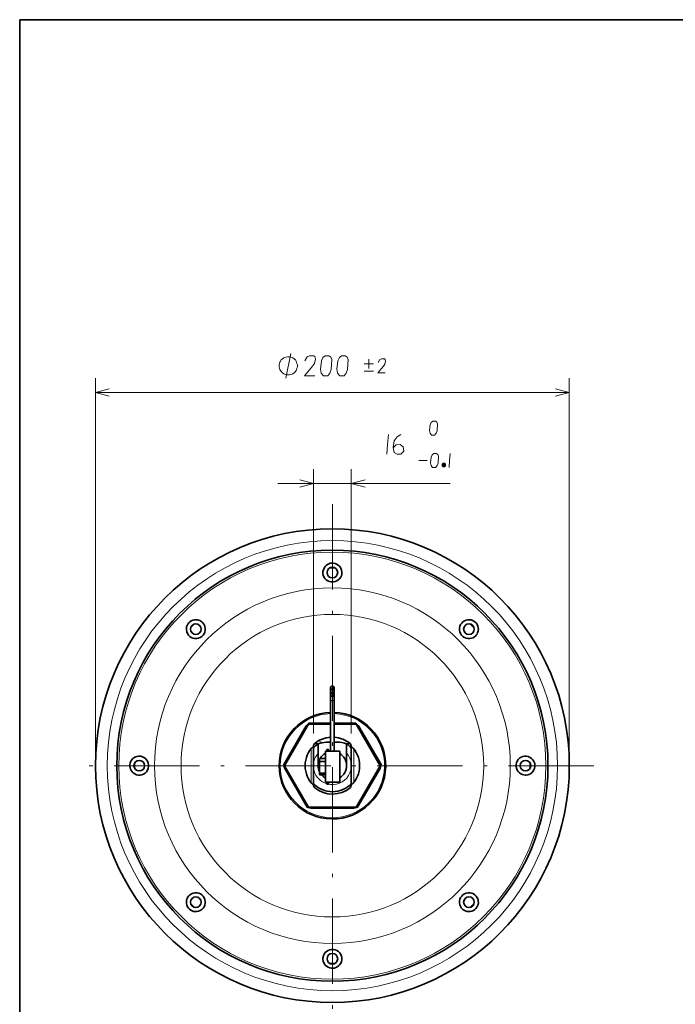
# Model space of a CAD drawing. Extents: x 1 to 297, y 1 to 210.
# Tile 89 of 171: x 1 to 93, y 71 to 210. Entities that reach past the tile are written whole.
import ezdxf

# ---------------------------------------------------------------- set-up
doc = ezdxf.new("R2010")
doc.units = 0
doc.linetypes.add('DASHDOT', pattern=[18.5, 12, -3, 0.5, -3])

msp = doc.modelspace()

# ---------------------------------------------------------------- linework, layer by layer
at = {"color": 7, "lineweight": 35}
for p, q in [((0.62, 209.53), (0.62, 1.35)), ((296.69, 209.53), (0.62, 209.53))]:
    msp.add_line(p, q, dxfattribs=at)
at = {"color": 7, "lineweight": 13}
for p, q in [((11.27, 106.57), (11.27, 159.08)), ((77.94, 106.57), (77.94, 159.08)), ((11.27, 157.08), (77.94, 157.08)), ((41.94, 109.09), (41.94, 146.28)), ((47.27, 109.09), (47.27, 146.28)), ((36.94, 144.28), (61.16, 144.28))]:
    msp.add_line(p, q, dxfattribs=at)
at = {"color": 7, "linetype": 'DASHDOT', "lineweight": 13}
for p, q in [((44.61, 141.36), (44.61, 67.78)), ((81.4, 104.57), (7.82, 104.57))]:
    msp.add_line(p, q, dxfattribs=at)
at = {"color": 7, "lineweight": 35, "ltscale": 0.017768}
for p, q in [((44.36, 115.55), (44.36, 114.84)), ((44.36, 115.05), (44.36, 114.34)), ((44.86, 115.55), (44.86, 114.84)), ((44.86, 115.05), (44.86, 114.34)), ((44.36, 114.55), (44.36, 113.84)), ((44.86, 114.55), (44.86, 113.84))]:
    msp.add_line(p, q, dxfattribs=at)
at = {"color": 7, "lineweight": 35, "ltscale": 0.000426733}
for p, q in [((44.86, 115.54), (44.86, 115.55)), ((44.86, 115.04), (44.86, 115.05)), ((44.86, 114.54), (44.86, 114.55))]:
    msp.add_line(p, q, dxfattribs=at)
at = {"color": 7, "lineweight": 35, "ltscale": 0.17879}
for p, q in [((44.36, 113.84), (44.36, 106.69)), ((44.86, 114.84), (44.86, 107.69)), ((44.86, 114.34), (44.86, 107.19)), ((44.86, 113.84), (44.86, 106.69))]:
    msp.add_line(p, q, dxfattribs=at)
at = {"color": 7, "lineweight": 35, "ltscale": 0.157655}
for p, q in [((37.76, 104.72), (40.92, 110.18)), ((48.3, 110.18), (51.45, 104.72)), ((41.06, 98.72), (37.91, 104.18)), ((51.31, 104.18), (48.15, 98.72))]:
    msp.add_line(p, q, dxfattribs=at)
at = {"color": 7, "lineweight": 35, "ltscale": 0.168394}
for p, q in [((37.87, 104.57), (41.24, 110.4)), ((47.97, 110.4), (51.34, 104.57)), ((41.24, 98.74), (37.87, 104.57)), ((51.34, 104.57), (47.97, 98.74)), ((47.97, 98.74), (41.24, 98.74))]:
    msp.add_line(p, q, dxfattribs=at)
at = {"color": 7, "lineweight": 35, "ltscale": 0.010206}
for p, q in [((40.92, 110.18), (41.2, 110.47)), ((48.3, 110.18), (48.01, 110.47)), ((37.91, 104.18), (37.8, 104.57)), ((51.31, 104.18), (51.41, 104.57)), ((41.6, 98.57), (41.2, 98.68)), ((47.62, 98.57), (48.01, 98.68))]:
    msp.add_line(p, q, dxfattribs=at)
at = {"color": 7, "lineweight": 35, "ltscale": 0.003736}
for p, q in [((41.2, 110.47), (41.31, 110.57)), ((48.01, 110.47), (47.9, 110.57)), ((37.8, 104.57), (37.76, 104.72)), ((51.41, 104.57), (51.45, 104.72)), ((41.2, 98.68), (41.06, 98.72)), ((48.01, 98.68), (48.15, 98.72))]:
    msp.add_line(p, q, dxfattribs=at)
at = {"color": 7, "lineweight": 35, "ltscale": 0.001761}
for p, q in [((41.2, 110.47), (41.24, 110.4)), ((48.01, 110.47), (47.97, 110.4)), ((37.8, 104.57), (37.87, 104.57)), ((51.41, 104.57), (51.34, 104.57)), ((41.2, 98.68), (41.24, 98.74)), ((48.01, 98.68), (47.97, 98.74))]:
    msp.add_line(p, q, dxfattribs=at)
at = {"color": 7, "lineweight": 35, "ltscale": 0.077946}
msp.add_line((41.24, 110.4), (44.36, 110.4), dxfattribs=at)
at = {"color": 7, "lineweight": 35, "ltscale": 0.076185}
msp.add_line((41.31, 110.57), (44.36, 110.57), dxfattribs=at)
at = {"color": 7, "lineweight": 35, "ltscale": 0.076187}
msp.add_line((44.86, 110.57), (47.9, 110.57), dxfattribs=at)
at = {"color": 7, "lineweight": 35, "ltscale": 0.077948}
msp.add_line((44.86, 110.4), (47.97, 110.4), dxfattribs=at)
at = {"color": 7, "lineweight": 13, "ltscale": 0.014671}
msp.add_line((42.69, 108.08), (43.21, 107.8), dxfattribs=at)
at = {"color": 7, "lineweight": 13, "ltscale": 0.119316}
msp.add_line((41.61, 106.96), (41.61, 102.19), dxfattribs=at)
at = {"color": 7, "lineweight": 35, "ltscale": 0.008171}
msp.add_line((42.1, 107.68), (41.94, 107.39), dxfattribs=at)
at = {"color": 7, "lineweight": 35, "ltscale": 0.00767}
for p, q in [((41.94, 107.09), (41.94, 107.39)), ((41.94, 101.75), (41.94, 102.05))]:
    msp.add_line(p, q, dxfattribs=at)
at = {"color": 7, "lineweight": 35, "ltscale": 0.062915}
for p, q in [((41.94, 107.09), (41.94, 104.57)), ((47.27, 107.09), (47.27, 104.57)), ((41.94, 104.57), (41.94, 102.05)), ((47.27, 104.57), (47.27, 102.05))]:
    msp.add_line(p, q, dxfattribs=at)
at = {"color": 7, "lineweight": 35, "ltscale": 0.000724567}
msp.add_line((42.1, 107.68), (42.12, 107.7), dxfattribs=at)
at = {"color": 7, "lineweight": 35, "ltscale": 0.012006}
msp.add_line((42.58, 107.63), (42.1, 107.68), dxfattribs=at)
at = {"color": 7, "lineweight": 35, "ltscale": 0.000643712}
for p, q in [((42.61, 107.63), (42.58, 107.63)), ((46.63, 107.63), (46.61, 107.63))]:
    msp.add_line(p, q, dxfattribs=at)
at = {"color": 7, "lineweight": 35, "ltscale": 0.032246}
for p, q in [((42.61, 107.63), (42.61, 106.34)), ((46.61, 107.63), (46.61, 106.34))]:
    msp.add_line(p, q, dxfattribs=at)
at = {"color": 7, "lineweight": 35, "ltscale": 0.006667}
for p, q in [((43.81, 106.59), (43.81, 106.86)), ((44.07, 106.86), (43.81, 106.86)), ((44.07, 106.59), (44.07, 106.86)), ((43.81, 102.26), (43.81, 101.99)), ((43.81, 101.99), (44.07, 101.99)), ((44.07, 102.26), (44.07, 101.99))]:
    msp.add_line(p, q, dxfattribs=at)
at = {"color": 7, "lineweight": 35, "ltscale": 0.00247}
for p, q in [((44.36, 106.59), (44.36, 106.69)), ((44.86, 106.59), (44.86, 106.69))]:
    msp.add_line(p, q, dxfattribs=at)
at = {"color": 7, "lineweight": 35, "ltscale": 0.027467}
msp.add_line((44.86, 106.59), (44.86, 107.69), dxfattribs=at)
at = {"color": 7, "lineweight": 35, "ltscale": 0.014971}
msp.add_line((44.86, 106.59), (44.86, 107.19), dxfattribs=at)
at = {"color": 7, "lineweight": 35, "ltscale": 0.012377}
msp.add_line((47.12, 107.68), (46.63, 107.63), dxfattribs=at)
at = {"color": 7, "lineweight": 35, "ltscale": 0.009145}
for p, q in [((47.27, 107.32), (47.14, 107.66)), ((47.14, 101.48), (47.27, 101.82))]:
    msp.add_line(p, q, dxfattribs=at)
at = {"color": 7, "lineweight": 35, "ltscale": 0.000286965}
msp.add_line((47.27, 107.32), (47.28, 107.32), dxfattribs=at)
at = {"color": 7, "lineweight": 35, "ltscale": 0.005821}
for p, q in [((47.27, 107.32), (47.27, 107.09)), ((47.27, 102.05), (47.27, 101.82))]:
    msp.add_line(p, q, dxfattribs=at)
at = {"color": 7, "lineweight": 13, "ltscale": 0.119315}
msp.add_line((47.61, 102.19), (47.61, 106.96), dxfattribs=at)
at = {"color": 7, "lineweight": 35, "ltscale": 0.004956}
msp.add_line((42.61, 106.34), (42.61, 106.14), dxfattribs=at)
at = {"color": 7, "lineweight": 35, "ltscale": 0.011825}
msp.add_line((42.61, 106.14), (42.61, 105.66), dxfattribs=at)
at = {"color": 7, "lineweight": 35, "ltscale": 0.027315}
msp.add_line((42.61, 104.57), (42.61, 105.66), dxfattribs=at)
at = {"color": 7, "lineweight": 35, "ltscale": 0.020833}
for p, q in [((43.64, 105.59), (42.81, 105.59)), ((43.64, 105.17), (42.81, 105.17)), ((43.64, 103.5), (42.81, 103.5)), ((43.64, 103.26), (42.81, 103.26))]:
    msp.add_line(p, q, dxfattribs=at)
at = {"color": 7, "lineweight": 35, "ltscale": 0.010591}
msp.add_line((42.81, 105.17), (42.81, 105.59), dxfattribs=at)
at = {"color": 7, "lineweight": 35, "ltscale": 0.108333}
for p, q in [((43.64, 106.59), (43.64, 102.26)), ((45.64, 102.26), (45.64, 106.59))]:
    msp.add_line(p, q, dxfattribs=at)
at = {"color": 7, "lineweight": 35, "ltscale": 0.05}
for p, q in [((45.64, 106.59), (43.64, 106.59)), ((43.64, 102.26), (45.64, 102.26))]:
    msp.add_line(p, q, dxfattribs=at)
at = {"color": 7, "lineweight": 35, "ltscale": 0.044096}
msp.add_line((46.61, 106.34), (46.61, 104.57), dxfattribs=at)
at = {"color": 7, "lineweight": 35, "ltscale": 0.041667}
msp.add_line((42.81, 103.5), (42.81, 105.17), dxfattribs=at)
at = {"color": 7, "lineweight": 35, "ltscale": 0.006076}
msp.add_line((42.81, 103.26), (42.81, 103.5), dxfattribs=at)
at = {"color": 7, "lineweight": 35, "ltscale": 0.008891}
msp.add_line((41.94, 101.75), (42.12, 101.44), dxfattribs=at)
at = {"color": 7, "lineweight": 35, "ltscale": 0.000273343}
msp.add_line((47.27, 101.82), (47.28, 101.83), dxfattribs=at)
at = {"color": 7, "lineweight": 35, "ltscale": 0.150438}
msp.add_line((47.62, 98.57), (41.6, 98.57), dxfattribs=at)
at = {"color": 7, "lineweight": 13}
for points in [[(39.69, 160.83), (39.69, 160.95), (39.63, 161.18), (39.58, 161.35), (39.52, 161.47), (39.4, 161.65), (39.23, 161.82), (39.05, 161.94), (38.93, 162), (38.76, 162.05), (38.53, 162.11), (38.41, 162.11), (38.29, 162.11), (38.06, 162.05), (37.88, 162), (37.77, 161.94), (37.59, 161.82), (37.42, 161.65), (37.3, 161.47), (37.24, 161.35), (37.18, 161.18), (37.13, 160.95), (37.13, 160.83), (37.13, 160.71), (37.18, 160.48), (37.24, 160.3), (37.3, 160.19), (37.42, 160.01), (37.59, 159.84), (37.77, 159.72), (37.88, 159.66), (38.06, 159.6), (38.29, 159.55), (38.41, 159.55), (38.53, 159.55), (38.76, 159.6), (38.93, 159.66), (39.05, 159.72), (39.23, 159.84), (39.4, 160.01), (39.52, 160.19), (39.58, 160.3), (39.63, 160.48), (39.69, 160.71)], [(43.95, 159.43), (44.26, 159.81), (44.44, 160.3), (44.54, 161.7), (44.4, 162.05), (44.12, 162.23), (43.6, 162.23), (43.28, 161.98), (43.07, 161.53), (42.93, 160.34), (43.04, 159.81), (43.35, 159.43)], [(46.26, 159.43), (46.57, 159.81), (46.75, 160.3), (46.85, 161.7), (46.71, 162.05), (46.43, 162.23), (45.91, 162.23), (45.59, 161.98), (45.38, 161.53), (45.24, 160.34), (45.35, 159.81), (45.66, 159.43)], [(58.98, 151.07), (59.2, 151.34), (59.33, 151.69), (59.4, 152.67), (59.3, 152.91), (59.11, 153.03), (58.74, 153.03), (58.52, 152.86), (58.37, 152.54), (58.27, 151.71), (58.35, 151.34), (58.57, 151.07)], [(59.13, 146.52), (59.35, 146.79), (59.47, 147.14), (59.55, 148.12), (59.45, 148.36), (59.25, 148.48), (58.89, 148.48), (58.66, 148.31), (58.52, 147.99), (58.42, 147.16), (58.49, 146.79), (58.71, 146.52)], [(60.18, 146.62), (60.38, 146.62), (60.53, 146.77), (60.53, 146.97), (60.38, 147.11), (60.18, 147.11), (60.04, 146.97), (60.04, 146.77)]]:
    msp.add_lwpolyline(points, close=True, dxfattribs=at)
for points in [[(38.06, 159.08), (38.76, 162.58)], [(42.16, 159.43), (40.69, 159.43), (41.81, 160.76), (42.09, 161.18), (42.23, 161.77), (42.16, 162.12), (41.99, 162.23), (41.39, 162.23), (41.08, 162.09), (40.73, 161.53)], [(49.07, 161.12), (50.4, 161.12)], [(49.74, 161.78), (49.74, 160.46)], [(52.04, 159.85), (51.01, 159.85), (51.79, 160.78), (51.99, 161.07), (52.09, 161.49), (52.04, 161.73), (51.92, 161.81), (51.5, 161.81), (51.28, 161.71), (51.03, 161.32)], [(49.07, 160.09), (50.4, 160.09)], [(13.21, 157.6), (11.27, 157.08), (13.21, 156.56)], [(76.01, 156.56), (77.94, 157.08), (76.01, 157.6)], [(52.48, 151.18), (52.38, 149.78), (52.27, 148.38)], [(54.23, 151.18), (53.71, 150.86), (53.32, 150.27), (53.18, 149.36), (53.29, 148.62), (53.74, 148.38), (54.23, 148.38), (54.65, 148.8), (54.58, 149.43), (54.16, 149.74), (53.6, 149.71), (53.22, 149.32)], [(61.16, 148.48), (61.09, 147.5), (61.02, 146.52)], [(56.75, 147.5), (57.93, 147.5)], [(60.53, 146.87), (60.04, 146.87)], [(60.09, 147.01), (60.48, 147.01)], [(60.09, 146.72), (60.48, 146.72)], [(40.01, 143.76), (41.94, 144.28), (40.01, 144.8)], [(49.21, 144.8), (47.27, 144.28), (49.21, 143.76)]]:
    msp.add_lwpolyline(points, dxfattribs=at)
at = {"color": 7, "lineweight": 35}
for points in [[(45.78, 131.1), (45.87, 131.3), (45.92, 131.51), (45.94, 131.68), (45.94, 131.84), (45.9, 132.06), (45.85, 132.21), (45.79, 132.36), (45.7, 132.5), (45.6, 132.63), (45.42, 132.8), (45.21, 132.93), (44.99, 133.02), (44.75, 133.06), (44.53, 133.07), (44.32, 133.04), (44.11, 132.97), (43.91, 132.88), (43.73, 132.74), (43.58, 132.59), (43.44, 132.38)], [(26.68, 124.16), (26.6, 124.36), (26.48, 124.55), (26.38, 124.68), (26.26, 124.79), (26.09, 124.92), (25.94, 125), (25.79, 125.06), (25.63, 125.09), (25.47, 125.11), (25.22, 125.1), (24.99, 125.05), (24.76, 124.95), (24.56, 124.82), (24.4, 124.67), (24.27, 124.5), (24.17, 124.3), (24.1, 124.09), (24.07, 123.87), (24.07, 123.66), (24.12, 123.41)], [(64.19, 122.5), (64.4, 122.58), (64.59, 122.69), (64.72, 122.8), (64.83, 122.91), (64.96, 123.09), (65.03, 123.24), (65.09, 123.39), (65.13, 123.55), (65.15, 123.71), (65.14, 123.95), (65.08, 124.19), (64.99, 124.42), (64.86, 124.62), (64.7, 124.78), (64.53, 124.91), (64.34, 125.01), (64.13, 125.08), (63.91, 125.11), (63.69, 125.11), (63.44, 125.06)], [(43.21, 107.8), (43.46, 107.85), (43.74, 107.88), (43.98, 107.9), (44.36, 107.9)], [(44.86, 107.9), (45.23, 107.9), (45.68, 107.86), (45.93, 107.82), (46.3, 107.73), (46.61, 107.63)], [(18.08, 105.74), (17.88, 105.83), (17.66, 105.89), (17.5, 105.9), (17.34, 105.9), (17.12, 105.87), (16.96, 105.82), (16.82, 105.75), (16.68, 105.67), (16.55, 105.57), (16.38, 105.38), (16.25, 105.18), (16.16, 104.95), (16.11, 104.71), (16.11, 104.5), (16.14, 104.28), (16.2, 104.07), (16.3, 103.88), (16.43, 103.7), (16.59, 103.54), (16.8, 103.4)], [(71.13, 103.4), (71.34, 103.31), (71.55, 103.26), (71.71, 103.24), (71.88, 103.24), (72.09, 103.28), (72.25, 103.33), (72.4, 103.39), (72.54, 103.48), (72.66, 103.58), (72.83, 103.76), (72.96, 103.97), (73.05, 104.19), (73.1, 104.43), (73.1, 104.65), (73.07, 104.86), (73.01, 105.07), (72.91, 105.27), (72.78, 105.45), (72.62, 105.6), (72.41, 105.74)], [(25.02, 86.64), (24.81, 86.56), (24.63, 86.45), (24.5, 86.35), (24.38, 86.23), (24.26, 86.05), (24.18, 85.91), (24.12, 85.75), (24.08, 85.6), (24.07, 85.44), (24.08, 85.19), (24.13, 84.95), (24.22, 84.73), (24.36, 84.53), (24.51, 84.37), (24.68, 84.24), (24.88, 84.13), (25.09, 84.07), (25.3, 84.03), (25.52, 84.03), (25.77, 84.08)], [(62.54, 84.99), (62.62, 84.78), (62.73, 84.59), (62.83, 84.46), (62.95, 84.35), (63.13, 84.22), (63.27, 84.14), (63.42, 84.09), (63.58, 84.05), (63.74, 84.03), (63.99, 84.04), (64.23, 84.09), (64.45, 84.19), (64.65, 84.32), (64.81, 84.47), (64.94, 84.65), (65.04, 84.84), (65.11, 85.05), (65.15, 85.27), (65.14, 85.49), (65.1, 85.74)], [(43.44, 78.04), (43.35, 77.84), (43.29, 77.63), (43.28, 77.47), (43.28, 77.3), (43.31, 77.08), (43.36, 76.93), (43.43, 76.78), (43.51, 76.64), (43.61, 76.52), (43.79, 76.35), (44, 76.22), (44.23, 76.13), (44.46, 76.08), (44.68, 76.07), (44.9, 76.1), (45.11, 76.17), (45.3, 76.27), (45.48, 76.4), (45.63, 76.56), (45.78, 76.77)]]:
    msp.add_lwpolyline(points, dxfattribs=at)
for centre, radius in [((44.61, 104.57), 33.33), ((44.61, 104.57), 30.33), ((44.61, 131.74), 0.75), ((25.4, 123.78), 0.75), ((63.82, 123.78), 0.75), ((44.61, 115.55), 0.25), ((44.61, 115.05), 0.25), ((44.61, 114.55), 0.25), ((17.44, 104.57), 0.75), ((71.77, 104.57), 0.75), ((25.4, 85.36), 0.75), ((63.82, 85.36), 0.75), ((44.61, 77.4), 0.75)]:
    msp.add_circle(centre, radius, dxfattribs=at)
at = {"color": 7, "lineweight": 13}
for radius in [31.67, 30.04, 25.03, 21.29]:
    msp.add_circle((44.61, 104.57), radius, dxfattribs=at)
at = {"color": 7, "lineweight": 35}
for centre, radius, start, end in [((44.61, 131.74), 1.33, 151.3521, 331.3521), ((44.61, 104.57), 27.83, 89.2841, 90.7159), ((63.82, 123.78), 1.33, 106.3521, 286.3521), ((25.4, 123.78), 1.33, 196.3521, 16.3521), ((44.61, 104.57), 27.83, 134.2841, 135.7159), ((44.61, 104.57), 27.83, 44.2841, 45.7159), ((44.61, 104.57), 7.5, 180, 88.09), ((44.61, 104.57), 7.5, 91.9104, 180), ((44.61, 104.57), 4, 93.5852, 128.4771), ((44.61, 104.57), 4, 50.9867, 86.4167), ((44.61, 104.57), 3.83, 134.0791, 225.9207), ((44.61, 104.57), 3.67, 123.5344, 136.6582), ((44.22, 103.34), 4.58, 102.7644, 110.5988), ((44.61, 104.57), 3.67, 43.3418, 56.4656), ((44.61, 104.57), 4, 50.62, 50.9868), ((44.61, 104.57), 3.83, 314.0257, 45.9745), ((17.44, 104.57), 1.33, 241.3521, 61.3521), ((44.61, 104.57), 2, 154.154, 180), ((44.61, 104.57), 2, 118.9037, 149.2764), ((44.61, 104.57), 2, 0, 58.885), ((71.77, 104.57), 1.33, 61.3521, 241.3521), ((44.61, 104.57), 27.83, 179.2841, 180.7159), ((44.61, 104.57), 2, 180, 205.8405), ((44.61, 104.57), 2, 301.1082, 360), ((44.61, 104.57), 27.83, 359.2841, 0.7159), ((44.61, 104.57), 2, 220.9787, 241.0959), ((44.61, 104.57), 3.67, 223.3418, 316.6582), ((44.61, 104.57), 4, 231.5223, 309.38), ((25.4, 85.36), 1.33, 286.3521, 106.3521), ((63.82, 85.36), 1.33, 16.3521, 196.3521), ((44.61, 104.57), 27.83, 224.2841, 225.7159), ((44.61, 104.57), 27.83, 314.2841, 315.7159), ((44.61, 77.4), 1.33, 331.3521, 151.3521), ((44.61, 104.57), 27.83, 269.2841, 270.7159)]:
    msp.add_arc(centre, radius, start, end, dxfattribs=at)
at = {"color": 7, "lineweight": 13}
for radius, start, end in [(7.33, 180, 88.0466), (7.33, 91.9539, 180), (2.67, 138.5904, 252.5419), (2.67, 255.2024, 41.4096)]:
    msp.add_arc((44.61, 104.57), radius, start, end, dxfattribs=at)
for centre, major_axis, start_param, end_param in [((44.61, 113.84), (-0.25, 0), 6.283185, 9.424778), ((44.61, 106.69), (0.25, 0), 3.141593, 3.900799), ((44.61, 106.69), (0.25, 0), 5.523979, 6.283185)]:
    msp.add_ellipse(centre, major_axis=major_axis, ratio=0.573576, start_param=start_param, end_param=end_param, dxfattribs=at)

doc.saveas('drawing.dxf')
